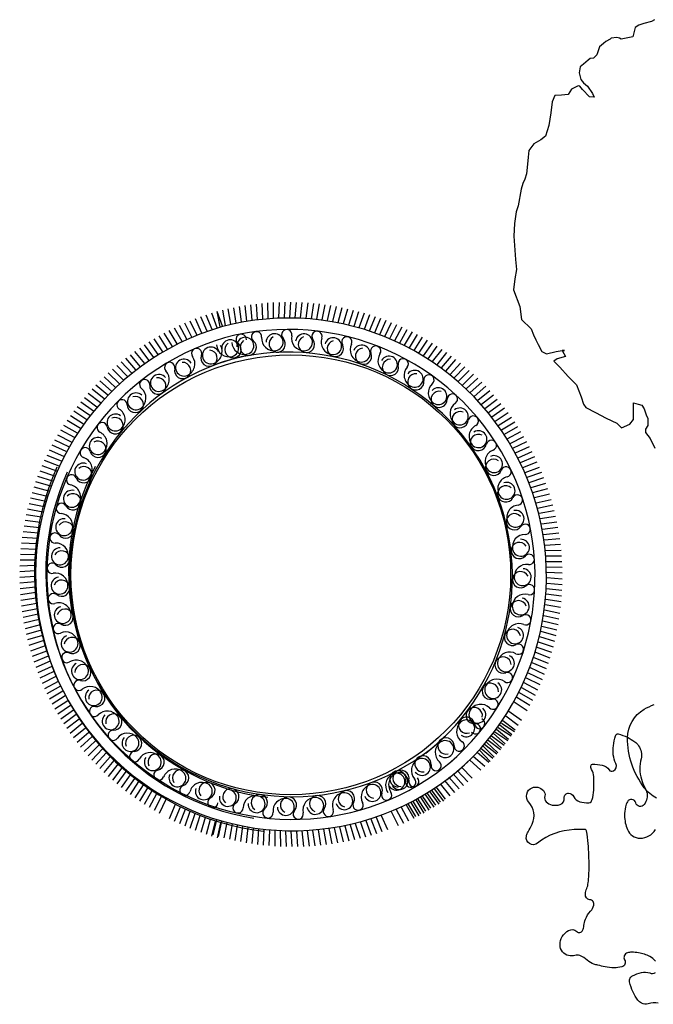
# Model space of a CAD drawing. Header units: inches. Extents: x 100794 to 106273, y 288 to 2276.
# Tile 25 of 149: x 102244 to 102281, y 748 to 806. Entities that reach past the tile are written whole.
import ezdxf

# ---------------------------------------------------------------- set-up
doc = ezdxf.new("R2010")
doc.units = ezdxf.units.IN
doc.header["$MEASUREMENT"] = 0
doc.layers.get('0').update_dxf_attribs({"linetype": 'CONTINUOUS'})

msp = doc.modelspace()

# ---------------------------------------------------------------- linework, layer by layer
at = {"color": 7}
for p, q in [((102257.46506, 788.18221), (102257.37632, 789.08478)), ((102257.77835, 788.23006), (102257.70853, 789.1343)), ((102258.09257, 788.27135), (102258.04171, 789.17685)), ((102258.40759, 788.30604), (102258.3757, 789.21241)), ((102258.72327, 788.33413), (102258.71037, 789.24097)), ((102259.03946, 788.35561), (102259.04556, 789.26251)), ((102259.35604, 788.37045), (102259.38112, 789.27703)), ((102259.67286, 788.37867), (102259.71692, 789.28452)), ((102259.98978, 788.38024), (102260.0528, 789.28498)), ((102260.30666, 788.37518), (102260.38862, 789.2784)), ((102260.62337, 788.36349), (102260.72423, 789.26479)), ((102260.93976, 788.34516), (102261.05947, 789.24415)), ((102261.2557, 788.32021), (102261.39422, 789.2165)), ((102261.57105, 788.28865), (102261.72831, 789.18184)), ((102261.88567, 788.2505), (102262.0616, 789.1402)), ((102262.19942, 788.20576), (102262.39394, 789.09158)), ((102262.51217, 788.15446), (102262.72519, 789.03601)), ((102255.4421, 787.69451), (102255.10175, 788.53515)), ((102255.7439, 787.79124), (102255.42123, 788.63883)), ((102255.9174, 787.84519), (102255.7348, 788.73354)), ((102256.04766, 787.88163), (102255.74282, 788.73579)), ((102256.22397, 787.92553), (102256.06002, 788.81751)), ((102256.53216, 787.99943), (102256.38692, 788.89466)), ((102256.84182, 788.06687), (102256.71537, 788.96494)), ((102257.15284, 788.1278), (102257.04522, 789.02832)), ((102262.82377, 788.09662), (102263.05521, 788.97352)), ((102263.13409, 788.03227), (102263.38385, 788.90414)), ((102263.443, 787.96144), (102263.71096, 788.82788)), ((102263.75035, 787.88415), (102264.0364, 788.74479)), ((102264.05602, 787.80045), (102264.36003, 788.6549)), ((102264.35987, 787.71035), (102264.68171, 788.55826)), ((102264.66177, 787.61392), (102265.00129, 788.4549)), ((102253.96708, 787.11731), (102253.54073, 787.91778)), ((102254.25712, 787.24506), (102253.84762, 788.05428)), ((102254.54977, 787.36671), (102254.15731, 788.18432)), ((102254.8449, 787.4822), (102254.46965, 788.30785)), ((102255.14239, 787.59148), (102254.78451, 788.42481)), ((102264.96158, 787.51118), (102265.31864, 788.34487)), ((102265.25917, 787.40219), (102265.63361, 788.22821)), ((102265.55442, 787.28699), (102265.94608, 788.10499)), ((102265.84719, 787.16563), (102266.25589, 787.97525)), ((102252.83558, 786.54647), (102252.34374, 787.30845)), ((102253.11391, 786.69803), (102252.63813, 787.47015)), ((102253.39535, 786.84374), (102252.93585, 787.62565)), ((102253.67978, 786.98352), (102253.23676, 787.77488)), ((102266.13735, 787.03817), (102266.56292, 787.83905)), ((102266.42478, 786.90466), (102266.86703, 787.69645)), ((102266.70935, 786.76516), (102267.16808, 787.54752)), ((102266.99094, 786.61973), (102267.46595, 787.39231)), ((102252.02048, 786.05727), (102251.48176, 786.78686)), ((102252.28874, 786.22601), (102251.76543, 786.96673)), ((102252.56048, 786.3891), (102252.05279, 787.14062)), ((102267.26941, 786.46843), (102267.76051, 787.23089)), ((102267.54466, 786.31134), (102268.05162, 787.06335)), ((102267.81656, 786.14851), (102268.33915, 786.88974)), ((102251.2377, 785.51785), (102250.65424, 786.21218)), ((102251.49484, 785.70311), (102250.92605, 786.4095)), ((102251.7558, 785.88294), (102251.20193, 786.60109)), ((102268.08499, 785.98003), (102268.62299, 786.71015)), ((102268.34983, 785.80596), (102268.90301, 786.52465)), ((102268.61097, 785.62638), (102269.17907, 786.33334)), ((102250.49034, 784.93035), (102249.86444, 785.58667)), ((102250.73534, 785.13138), (102250.12332, 785.80067)), ((102250.9845, 785.32725), (102250.38662, 786.0092)), ((102268.86829, 785.44138), (102269.45107, 786.13628)), ((102269.12168, 785.25102), (102269.71889, 785.93357)), ((102269.37103, 785.05541), (102269.9824, 785.72529)), ((102250.01324, 784.5131), (102249.3604, 785.14264)), ((102250.24961, 784.72422), (102249.61009, 785.36729)), ((102269.61623, 784.85461), (102270.24149, 785.51154)), ((102269.85716, 784.64872), (102270.49605, 785.29242)), ((102270.09374, 784.43783), (102270.74596, 785.068)), ((102249.33139, 783.8507), (102248.6403, 784.438)), ((102249.55403, 784.07624), (102248.8754, 784.67789)), ((102249.78135, 784.29708), (102249.11547, 784.9128)), ((102270.32584, 784.22203), (102270.99112, 784.83841)), ((102270.55338, 784.00142), (102271.23142, 784.60373)), ((102248.90051, 783.38587), (102248.18544, 783.94371)), ((102249.11352, 783.62054), (102248.41029, 784.19324)), ((102270.77624, 783.77609), (102271.46675, 784.36407)), ((102270.99434, 783.54615), (102271.69701, 784.11954)), ((102271.20757, 783.31168), (102271.92209, 783.87023)), ((102248.48948, 782.9034), (102247.75168, 783.43081)), ((102248.69247, 783.14679), (102247.96588, 783.68954)), ((102271.41584, 783.07281), (102272.14191, 783.61627)), ((102271.61907, 782.82962), (102272.35636, 783.35776)), ((102248.09902, 782.40415), (102247.33977, 782.9002)), ((102248.29163, 782.65582), (102247.54295, 783.16766)), ((102271.81716, 782.58223), (102272.56535, 783.09481)), ((102272.01003, 782.33075), (102272.76878, 782.82755)), ((102247.7298, 781.88898), (102246.95045, 782.3528)), ((102247.91171, 782.14849), (102247.14225, 782.62854)), ((102272.19758, 782.07528), (102272.96658, 782.55608)), ((102272.37975, 781.81594), (102273.15864, 782.28053)), ((102247.38248, 781.3588), (102246.58439, 781.78958)), ((102247.55336, 781.62571), (102246.76447, 782.07311)), ((102272.55644, 781.55284), (102273.3449, 782.00102)), ((102272.72759, 781.28611), (102273.52525, 781.71767)), ((102247.05766, 780.81454), (102246.24223, 781.21153)), ((102247.21722, 781.08837), (102246.41029, 781.50235)), ((102272.89311, 781.01584), (102273.69964, 781.4306)), ((102273.05294, 780.74217), (102273.86797, 781.13995)), ((102246.75592, 780.25716), (102245.92459, 780.61965)), ((102246.90387, 780.53743), (102246.08031, 780.91725)), ((102273.20699, 780.46521), (102274.03018, 780.84583)), ((102273.35522, 780.18508), (102274.1862, 780.54839)), ((102246.47779, 779.68763), (102245.632, 780.01499)), ((102246.61387, 779.97385), (102245.77513, 780.31886)), ((102273.49755, 779.90191), (102274.33595, 780.24773)), ((102273.63391, 779.61583), (102274.47938, 779.94401)), ((102246.22375, 779.10696), (102245.365, 779.39861)), ((102246.34773, 779.39863), (102245.49527, 779.7082)), ((102273.76425, 779.32695), (102274.61641, 779.63736)), ((102273.88852, 779.0354), (102274.74699, 779.3279)), ((102245.99425, 778.51616), (102245.12404, 778.77159)), ((102246.10591, 778.81276), (102245.24123, 779.08637)), ((102274.00665, 778.74132), (102274.87105, 779.01577)), ((102274.1186, 778.44482), (102274.98856, 778.70111)), ((102245.78969, 777.91626), (102244.90954, 778.13503)), ((102245.88883, 778.21728), (102245.01346, 778.45444)), ((102274.22431, 778.14605), (102275.09945, 778.38406)), ((102245.69688, 777.61323), (102244.81234, 777.81352)), ((102274.32374, 777.84513), (102275.20368, 778.06476)), ((102274.41685, 777.54219), (102275.30119, 777.74335)), ((102245.53039, 777.00167), (102244.63824, 777.16475)), ((102245.61043, 777.30832), (102244.7219, 777.49005)), ((102274.5036, 777.23737), (102275.39196, 777.41996)), ((102274.58394, 776.93079), (102275.47593, 777.09474)), ((102245.38966, 776.38368), (102244.49146, 776.50926)), ((102245.45679, 776.69341), (102244.56142, 776.83777)), ((102274.65784, 776.62261), (102275.55307, 776.76784)), ((102274.72528, 776.31294), (102275.62335, 776.43939)), ((102245.27493, 775.76034), (102244.37226, 775.84819)), ((102245.32903, 776.07261), (102244.4284, 776.17935)), ((102274.78621, 776.00193), (102275.68673, 776.10955)), ((102274.84062, 775.68971), (102275.7432, 775.77845)), ((102245.22738, 775.447), (102244.32307, 775.51593)), ((102274.88847, 775.37642), (102275.79271, 775.44623)), ((102245.15201, 774.81768), (102244.24561, 774.84868)), ((102245.1864, 775.13274), (102244.28085, 775.18271)), ((102274.92976, 775.0622), (102275.83526, 775.11306)), ((102274.96445, 774.74718), (102275.87082, 774.77906)), ((102245.10307, 774.18576), (102244.19617, 774.17878)), ((102245.12423, 774.50198), (102244.21738, 774.51399)), ((102274.99254, 774.4315), (102275.89938, 774.4444)), ((102275.01402, 774.1153), (102275.92093, 774.10921)), ((102245.08063, 773.55235), (102244.17481, 773.50739)), ((102245.08853, 773.86917), (102244.18197, 773.8432)), ((102275.02886, 773.79873), (102275.93545, 773.77364)), ((102275.03708, 773.48191), (102275.94293, 773.43784)), ((102245.07936, 773.23542), (102244.17469, 773.17151)), ((102245.08473, 772.91855), (102244.1816, 772.8357)), ((102275.03865, 773.16499), (102275.94339, 773.10196)), ((102245.09674, 772.60185), (102244.19554, 772.50011)), ((102275.0219, 772.5314), (102275.9232, 772.43054)), ((102275.03359, 772.8481), (102275.93681, 772.76614)), ((102245.11537, 772.28547), (102244.2165, 772.16488)), ((102245.14063, 771.96956), (102244.24448, 771.83017)), ((102274.97862, 771.89906), (102275.87491, 771.76055)), ((102275.00357, 772.215), (102275.90256, 772.09529)), ((102245.1725, 771.65424), (102244.27946, 771.49611)), ((102245.21096, 771.33966), (102244.32144, 771.16286)), ((102274.90891, 771.26909), (102275.79861, 771.09317)), ((102274.94706, 771.58371), (102275.84025, 771.42646)), ((102245.25601, 771.02595), (102244.37038, 770.83057)), ((102245.30761, 770.71326), (102244.42627, 770.49937)), ((102274.81287, 770.6426), (102275.69443, 770.42957)), ((102274.86417, 770.95534), (102275.74999, 770.76082)), ((102245.36575, 770.40171), (102244.48908, 770.16941)), ((102245.43041, 770.09145), (102244.55879, 769.84084)), ((102274.69069, 770.02067), (102275.56255, 769.77092)), ((102274.75504, 770.331), (102275.63194, 770.09955)), ((102245.50154, 769.78261), (102244.63537, 769.51381)), ((102245.57913, 769.47533), (102244.71878, 769.18844)), ((102274.61985, 769.71177), (102275.48629, 769.44381)), ((102245.66314, 769.16975), (102244.80898, 768.8649)), ((102245.75353, 768.86599), (102244.90594, 768.54332)), ((102274.45886, 769.09874), (102275.31331, 768.79473)), ((102274.54256, 769.40441), (102275.4032, 769.11836)), ((102245.85026, 768.56418), (102245.00961, 768.22384)), ((102274.27233, 768.49299), (102275.11331, 768.15347)), ((102274.36877, 768.79489), (102275.21667, 768.47306)), ((102245.95329, 768.26447), (102245.11995, 767.9066)), ((102246.06257, 767.96699), (102245.23691, 767.59174)), ((102274.0606, 767.89559), (102274.88663, 767.52115)), ((102274.1696, 768.19318), (102275.00328, 767.83612)), ((102246.17806, 767.67185), (102245.36044, 767.2794)), ((102246.2997, 767.37921), (102245.49049, 766.96971)), ((102273.82405, 767.30758), (102274.63366, 766.89887)), ((102273.9454, 767.60035), (102274.7634, 767.20869)), ((102246.42745, 767.08917), (102245.62699, 766.66282)), ((102246.56124, 766.80187), (102245.76988, 766.35885)), ((102273.56307, 766.72999), (102274.35486, 766.28774)), ((102273.69658, 767.01741), (102274.49746, 766.59185)), ((102246.70102, 766.51744), (102245.91912, 766.05794)), ((102246.84673, 766.23599), (102246.07462, 765.76022)), ((102273.27814, 766.16383), (102274.05072, 765.68881)), ((102273.42357, 766.44542), (102274.20593, 765.98668)), ((102246.9983, 765.95766), (102246.23632, 765.46582)), ((102247.15566, 765.68257), (102246.40415, 765.17488)), ((102247.31875, 765.41083), (102246.57804, 764.88751)), ((102273.12684, 765.88535), (102273.8893, 765.39426)), ((102247.4875, 765.14256), (102246.7579, 764.60385)), ((102247.66183, 764.87789), (102246.94367, 764.32402)), ((102272.63844, 765.06977), (102273.36856, 764.53177)), ((102272.80692, 765.3382), (102273.54815, 764.81561)), ((102247.84166, 764.61693), (102247.13526, 764.04814)), ((102248.02692, 764.35979), (102247.33259, 763.77633)), ((102272.09979, 764.28647), (102272.79469, 763.70369)), ((102272.19419, 764.39227), (102272.95261, 763.89496)), ((102272.2848, 764.54379), (102272.99175, 763.97569)), ((102272.38192, 764.64761), (102273.15059, 764.1663)), ((102272.46437, 764.80493), (102273.18307, 764.25176)), ((102248.21752, 764.10658), (102247.53556, 763.50871)), ((102248.41338, 763.85743), (102247.74409, 763.2454)), ((102271.71382, 763.78373), (102272.3837, 763.17236)), ((102271.8029, 763.89366), (102272.53983, 763.36503)), ((102271.90944, 764.03308), (102272.59198, 763.43587)), ((102272.00116, 764.14092), (102272.749, 763.62784)), ((102248.61442, 763.61243), (102247.9581, 762.98652)), ((102248.82054, 763.37169), (102248.17747, 762.73218)), ((102249.03166, 763.13533), (102248.40213, 762.48249)), ((102271.17768, 763.17756), (102271.87996, 762.6037)), ((102271.30713, 763.2976), (102271.95083, 762.65871)), ((102271.39107, 763.41188), (102272.10522, 762.85285)), ((102271.51302, 763.53854), (102272.16995, 762.91327)), ((102271.59951, 763.65062), (102272.32521, 763.10666)), ((102249.24769, 762.90343), (102248.63196, 762.23755)), ((102249.46852, 762.67612), (102248.86688, 761.99749)), ((102270.73641, 762.72258), (102271.41405, 762.11982)), ((102270.95943, 762.94776), (102271.64954, 762.35932)), ((102271.09624, 763.06103), (102271.72642, 762.4088)), ((102249.69407, 762.45347), (102249.10677, 761.76239)), ((102249.92423, 762.2356), (102249.35153, 761.53237)), ((102250.1589, 762.0226), (102249.60105, 761.30753)), ((102270.03977, 762.07576), (102270.67822, 761.43163)), ((102270.50873, 762.50213), (102271.17359, 761.8853)), ((102250.39798, 761.81456), (102249.85523, 761.08796)), ((102250.64136, 761.61157), (102250.11395, 760.87377)), ((102250.88895, 761.41372), (102250.3771, 760.66503)), ((102269.30388, 761.47395), (102269.90062, 760.791)), ((102269.55336, 761.6694), (102270.16427, 760.9991)), ((102269.79869, 761.87003), (102270.42351, 761.21267)), ((102251.14062, 761.2211), (102250.64456, 760.46186)), ((102251.39627, 761.0338), (102250.91622, 760.26433)), ((102251.65579, 760.85188), (102251.19196, 760.07254)), ((102268.4485, 760.80186), (102268.99342, 760.07688)), ((102268.53165, 760.91953), (102269.08434, 760.20047)), ((102268.79291, 761.09893), (102269.36054, 760.3916)), ((102269.05036, 761.28376), (102269.63267, 760.58847)), ((102251.91906, 760.67545), (102251.47165, 759.88656)), ((102252.18596, 760.50456), (102251.75518, 759.70648)), ((102252.45639, 760.33931), (102252.04242, 759.53237)), ((102267.45079, 760.25779), (102267.94136, 759.495)), ((102267.63761, 760.30572), (102268.13592, 759.54796)), ((102267.72614, 760.4147), (102268.23259, 759.66235)), ((102267.91135, 760.46543), (102268.42543, 759.71827)), ((102267.99815, 760.57734), (102268.52024, 759.83576)), ((102268.18169, 760.63083), (102268.7113, 759.8946)), ((102268.26669, 760.74564), (102268.8042, 760.01516)), ((102252.73022, 760.17975), (102252.33324, 759.36432)), ((102253.2876, 759.87801), (102252.92511, 759.04667)), ((102253.57091, 759.73596), (102253.22591, 758.89722)), ((102266.51101, 759.72525), (102266.94417, 758.92845)), ((102266.79716, 759.86148), (102267.24691, 759.07393)), ((102266.89052, 759.96144), (102267.34873, 759.17878)), ((102267.08039, 760.00368), (102267.54654, 759.22572)), ((102267.17221, 760.10668), (102267.6467, 759.33378)), ((102267.36058, 760.15179), (102267.84292, 759.38376)), ((102253.85713, 759.59988), (102253.52977, 758.75409)), ((102254.14614, 759.46982), (102253.83656, 758.61736)), ((102254.4378, 759.34584), (102254.14615, 758.48708)), ((102254.732, 759.22799), (102254.4584, 758.36332)), ((102255.02861, 759.11634), (102254.77317, 758.24612)), ((102265.04097, 759.13549), (102265.38847, 758.29778)), ((102265.33979, 759.24108), (102265.70476, 758.41083)), ((102265.93047, 759.47089), (102266.32989, 758.65665)), ((102266.22207, 759.59503), (102266.63845, 758.78933)), ((102255.32749, 759.01091), (102255.09033, 758.13554)), ((102255.6285, 758.91178), (102255.40973, 758.03163)), ((102255.68975, 758.99518), (102255.47849, 758.1132)), ((102255.93153, 758.81896), (102255.73124, 757.93443)), ((102255.99356, 758.90495), (102255.80082, 758.01874)), ((102256.29919, 758.82111), (102256.12505, 757.93106)), ((102256.60651, 758.74369), (102256.45105, 757.85018)), ((102256.91539, 758.67271), (102256.77867, 757.77615)), ((102257.22568, 758.60823), (102257.10777, 757.709)), ((102257.53726, 758.55025), (102257.43821, 757.64875)), ((102257.84998, 758.49882), (102257.76983, 757.59544)), ((102262.58436, 758.52027), (102262.78729, 757.63634)), ((102262.8966, 758.57454), (102263.118, 757.69505)), ((102263.20764, 758.63534), (102263.44741, 757.76068)), ((102263.51734, 758.70264), (102263.77537, 757.83319)), ((102263.82556, 758.7764), (102264.10174, 757.91255)), ((102264.13216, 758.85661), (102264.42638, 757.99873)), ((102264.43702, 758.94322), (102264.74914, 758.09169)), ((102264.74, 759.03619), (102265.06989, 758.19139)), ((102258.16371, 758.45394), (102258.1025, 757.54908)), ((102258.47832, 758.41565), (102258.43606, 757.5097)), ((102258.79365, 758.38395), (102258.77038, 757.47732)), ((102259.10958, 758.35886), (102259.1053, 757.45194)), ((102259.42597, 758.34039), (102259.44068, 757.43358)), ((102259.74267, 758.32856), (102259.77637, 757.42226)), ((102260.05955, 758.32336), (102260.11223, 757.41796)), ((102260.37647, 758.32479), (102260.4481, 757.4207)), ((102260.69329, 758.33287), (102260.78384, 757.43047)), ((102261.00988, 758.34757), (102261.1193, 757.44727)), ((102261.32608, 758.3689), (102261.45433, 757.47109)), ((102261.64177, 758.39686), (102261.7888, 757.50192)), ((102261.95681, 758.43141), (102262.12254, 757.53976)), ((102262.27105, 758.47256), (102262.45542, 757.58457))]:
    msp.add_line(p, q, dxfattribs=at)
msp.add_lwpolyline([(102281.33932, 805.82319), (102281.17741, 805.72599), (102280.72404, 805.59639), (102280.43259, 805.49919), (102280.20354, 805.36216), (102280.07401, 804.81134), (102279.87971, 804.77894), (102279.58826, 804.71414), (102279.39396, 804.68174), (102279.29681, 804.74654), (102279.13489, 804.77894), (102278.81106, 804.74654), (102278.74629, 804.68174), (102278.48722, 804.55214), (102278.35769, 804.42253), (102278.131, 804.22813), (102277.96909, 803.77452), (102277.77479, 803.58011), (102277.58049, 803.54771), (102277.45095, 803.45051), (102277.19189, 803.2237), (102276.99759, 803.0617), (102276.93282, 802.70529), (102276.93282, 802.70529), (102277.02997, 802.31648), (102277.19189, 802.12207), (102277.41857, 801.92766), (102277.71002, 801.50645), (102277.80717, 801.27965), (102277.5481, 801.31205), (102277.12712, 801.73326), (102277.12712, 801.73326), (102276.9652, 801.92766), (102276.86805, 801.96007), (102276.47945, 801.76566), (102276.28515, 801.44165), (102275.89655, 801.40925), (102275.50795, 801.37685), (102275.34603, 801.02044), (102275.28127, 800.37242), (102275.15173, 799.6272), (102274.95743, 799.01159), (102274.69837, 798.78478), (102274.27738, 798.55797), (102273.98593, 798.16916), (102273.95355, 797.78035), (102273.88878, 797.16474), (102273.8564, 796.80833), (102273.75925, 796.48432), (102273.62971, 796.22511), (102273.53256, 795.9011), (102273.37065, 794.92908), (102273.24111, 794.57267), (102273.14396, 793.89225), (102273.11158, 793.14703), (102273.14396, 792.59621), (102273.20873, 791.78619), (102273.2735, 791.20298), (102273.17635, 790.65216), (102273.0792, 790.00414), (102273.4678, 789.03212), (102273.56384, 788.27569), (102274.12119, 787.71804), (102274.26053, 787.36951), (102274.39986, 787.09068), (102274.5392, 786.81186), (102274.74821, 786.39362), (102275.02688, 786.25421), (102275.58423, 786.39362), (102275.93258, 786.46333), (102276.07191, 786.46333), (102275.93258, 786.46333), (102276.14158, 786.11479), (102275.6539, 785.97538), (102275.4449, 785.83597), (102275.79324, 785.48744), (102276.28092, 784.92979), (102276.7686, 784.44184), (102277.04728, 783.74478), (102277.18662, 783.32654), (102277.32595, 783.11742), (102277.8833, 782.83859), (102278.51032, 782.49006), (102279.13734, 782.21124), (102279.41601, 781.93241), (102279.90369, 782.14153), (102280.1127, 782.42036), (102280.1127, 782.55977), (102280.1127, 783.32654), (102280.1127, 783.39624), (102280.39138, 783.32654), (102280.60038, 783.25683), (102280.73972, 783.04771), (102280.87906, 782.62948), (102280.94873, 782.49006), (102280.94873, 782.07182), (102280.80939, 781.8627), (102280.80939, 781.65359), (102281.08806, 781.30505), (102281.36674, 780.7474)], dxfattribs=at)
for points in [[(102281.46201, 760.25754, -0.11069095), (102280.74234, 760.86877, -0.16297605), (102279.768, 763.77859, -0.2691922), (102280.74234, 765.4572, -0.03468537), (102281.3162, 765.73413, -0.08854497)], [(102281.39828, 750.70865, 0.11693394), (102281.06974, 750.98324, 0.07191499), (102280.41437, 751.20027, 0.04408154), (102280.00828, 751.23615, 0.07142464), (102279.75844, 751.20027, 0.49312037), (102279.59776, 750.78517, -0.50751117), (102279.43048, 750.38091, -0.05986522), (102278.98072, 750.32686, -0.05045912), (102278.44657, 750.38091, -0.01079009), (102278.0312, 750.47521, -0.01835717), (102277.79064, 750.54478, -0.10273161), (102277.41075, 750.7638, 0.08676904), (102276.97072, 751.0364, 0.17029601), (102276.68464, 751.04904, -0.13023466), (102276.31479, 751.0364, -0.34979235), (102275.81143, 751.66788, -0.2757348), (102276.31479, 752.51126, -0.3224576), (102276.79075, 752.44939, 0.50237269), (102277.13471, 752.51126, 0.09569254), (102277.21302, 752.79318, -0.07277536), (102277.29869, 753.16675, -0.10256946), (102277.60162, 753.63405, 0.14441275), (102277.79064, 753.98611, 0.43593056), (102277.55993, 754.31182, -0.40436836), (102277.29869, 754.6416, -0.07152846), (102277.37735, 754.96111, 0.06786452), (102277.46267, 755.29709, 0.02829987), (102277.51642, 756.24595, 0.01996759), (102277.46267, 757.59131, 0.0294253), (102277.35915, 758.3329, 0.2359095), (102277.29869, 758.41067, 0.11210982), (102277.26237, 758.41892, 0.00665403), (102276.64275, 758.41067, 0.16478922), (102274.50181, 757.62125, -0.70868031), (102273.84153, 758.02895, -0.00742956), (102273.84787, 758.056, -0.00740675), (102273.85504, 758.08293, -0.06692533), (102273.9403, 758.27996, 0.0275952), (102274.18301, 758.73842, 0.30079192), (102273.98568, 760.021, -0.5242518), (102274.18301, 760.86877, -0.15656029), (102274.51843, 760.89086, -0.14139944), (102274.83894, 760.70489, -0.26158759), (102274.92222, 760.38199, 0.2539481), (102275.00292, 760.0494, 0.16088613), (102275.35076, 759.85195, 0.13495094), (102275.82284, 759.88553, 0.35180973), (102276.06177, 760.27094, -0.4674), (102276.31479, 760.54102, -0.26826862), (102276.61978, 760.34091, 0.20882419), (102276.97072, 760.0494, 0.07046763), (102277.49313, 759.97541, 0.25854371), (102277.62666, 760.0494, 0.09056019), (102277.72462, 760.29599, 0.04140612), (102277.79064, 760.86877, 0.00799944), (102277.79647, 761.2329, 0.00999749), (102277.79064, 761.52426, 0.13738084), (102277.66163, 761.92282, -0.22929217), (102277.62666, 762.17975, -0.32455177), (102277.7161, 762.24464, -0.05708882), (102278.28259, 762.17975, -0.18133387), (102278.68583, 761.91157, 0.37305446), (102278.93852, 761.852, 0.40078989), (102279.08303, 762.27972, -0.15084195), (102278.93852, 763.32686, -0.02071488), (102279.05807, 763.90553, -0.14059161), (102279.10251, 763.98235, -0.25847899), (102279.22142, 764.01412, -0.05232026), (102279.75844, 763.81848, -0.04735267), (102280.18565, 763.55741, -0.07322854), (102280.41437, 763.32686, -0.22959137), (102280.55645, 762.56286, 0.1438357), (102280.57836, 761.36038, 0.04781152), (102280.78352, 760.87442, -0.07118183), (102280.90632, 760.54102, -0.11447431), (102280.90103, 760.23313, -0.09182496), (102280.74234, 759.88553, -0.64819681), (102280.24718, 759.98118, 0.68585432), (102279.75844, 760.0494, 0.07756212), (102279.64443, 759.73931, 0.04990114), (102279.59446, 759.23004, 0.04894252), (102279.63633, 758.81155, 0.04912051), (102279.75844, 758.41067, 0.30303217), (102280.50419, 757.913, 0.25956093), (102281.39828, 758.41067, 0.04358576)], [(102281.56226, 748.25056, 0.151366), (102280.98278, 748.21795, -0.22212207), (102280.57836, 748.25056, -0.10269721), (102280.37389, 748.43072, -0.04997837), (102280.08641, 748.90605, -0.06171548), (102279.88905, 749.5, -0.1739743), (102279.92242, 749.72542, -0.15521422), (102280.06185, 749.86098, -0.05363315), (102280.57836, 750.05316, -0.15716463), (102281.06628, 750.02252, 0.23760236), (102281.39828, 750.05316, 0.2585918)]]:
    msp.add_lwpolyline(points, format="xyb", dxfattribs=at)
msp.add_circle((102260.04868, 773.32755), 12.87282, dxfattribs=at)
for centre, radius, start, end in [((102259.90659, 773.24818), 15.10925, 308.0032348, 105.0280269), ((102260.21134, 773.33343), 15.10925, 106.2280585, 263.2528506), ((102259.90659, 773.24818), 14.44433, 310.518422, 105.0004052), ((102257.14638, 787.11599), 0.30047, 355.2951115, 231.7802181), ((102258.03987, 787.26076), 0.30047, 355.2951115, 231.7802181), ((102259.10004, 786.94365), 0.49545, 278.0420767, 179.7214777), ((102259.81084, 787.38423), 0.30047, 348.0951115, 224.5802181), ((102260.81945, 787.17159), 0.73032, 168.0951115, 270.8420766), ((102260.8229, 786.93674), 0.49545, 270.8420766, 172.5214777), ((102261.58331, 787.28476), 0.30047, 340.8951115, 217.3802181), ((102260.21134, 773.33343), 14.44433, 106.2556802, 260.7376634), ((102255.30034, 786.39393), 0.73032, 286.0140087, 28.7609739), ((102256.43467, 786.81641), 0.73032, 182.4951115, 285.2420766), ((102256.49641, 786.5898), 0.49545, 285.2420766, 186.9214777), ((102256.66567, 786.50555), 0.47653, 126.2143195, 51.7802181), ((102257.32816, 786.96118), 0.73032, 182.4951115, 285.2420766), ((102257.3899, 786.73457), 0.49545, 285.2420766, 186.9214777), ((102257.55916, 786.65032), 0.47653, 126.2143195, 51.7802181), ((102259.06718, 787.17621), 0.73032, 175.2951115, 278.0420767), ((102259.25741, 786.83885), 0.47653, 119.0143195, 44.5802181), ((102260.96589, 786.81305), 0.47653, 111.8143195, 37.3802181), ((102262.55732, 786.94739), 0.73032, 160.8951115, 263.6420766), ((102262.53131, 786.71396), 0.49545, 263.6420766, 165.3214777), ((102262.65767, 786.57332), 0.47653, 104.6143195, 30.1802181), ((102263.32934, 786.96393), 0.30047, 333.6951115, 210.1802181), ((102264.25338, 786.50714), 0.73032, 153.6951115, 256.4420767), ((102264.19832, 786.27881), 0.49545, 256.4420767, 158.1214777), ((102265.02139, 786.42679), 0.30047, 326.4951115, 202.9802181), ((102260.21134, 773.33343), 13.11449, 102.0043562, 263.417953), ((102254.53649, 786.28075), 0.30047, 339.4758673, 215.9609739), ((102255.26416, 786.00833), 0.47653, 159.4758673, 85.0417659), ((102255.36514, 786.16818), 0.49545, 24.3346077, 286.0140087), ((102259.90659, 773.24818), 13.11449, 307.8381323, 109.2517292), ((102264.30606, 786.12344), 0.47653, 97.4143195, 22.9802181), ((102265.88089, 785.85779), 0.73032, 146.4951115, 249.2420767), ((102252.9585, 785.46741), 0.30047, 346.6758673, 223.1609739), ((102253.71458, 785.28834), 0.47653, 166.6758673, 92.2417659), ((102253.79473, 785.45958), 0.49545, 31.5346077, 293.2140087), ((102253.70215, 785.67544), 0.73032, 293.2140087, 35.9609739), ((102265.79765, 785.63817), 0.49545, 249.2420767, 150.9214777), ((102265.88506, 785.47052), 0.47653, 90.2143195, 15.7802181), ((102266.63277, 785.68182), 0.30047, 319.2951115, 195.7802181), ((102252.32552, 784.55975), 0.49545, 38.7346077, 300.4140087), ((102252.20662, 784.7623), 0.73032, 300.4140087, 43.1609739), ((102267.41419, 785.00958), 0.73032, 139.2951115, 242.0420767), ((102267.36979, 784.62484), 0.47653, 83.0143195, 8.5802181), ((102267.30408, 784.80212), 0.49545, 242.0420767, 143.7214777), ((102268.13809, 784.74076), 0.30047, 312.0951115, 188.5802181), ((102251.4949, 784.4627), 0.30047, 353.8758673, 230.3609739), ((102252.26746, 784.37981), 0.47653, 173.8758673, 99.4417659), ((102268.82908, 783.97589), 0.73032, 132.0951115, 234.8420767), ((102250.98067, 783.48287), 0.49545, 45.9346077, 307.6140087), ((102250.83732, 783.66892), 0.73032, 307.6140087, 50.3609739), ((102268.73681, 783.59975), 0.47653, 75.8143195, 1.3802181), ((102268.69384, 783.78386), 0.49545, 234.8420767, 136.5214777), ((102269.51358, 783.61846), 0.30047, 304.8951115, 181.3802181), ((102250.16877, 783.28249), 0.30047, 1.0758673, 237.5609739), ((102250.94563, 783.29708), 0.47653, 181.0758673, 106.6417659), ((102270.10327, 782.77301), 0.73032, 124.8951115, 227.6420767), ((102249.78139, 782.24593), 0.49545, 53.1346077, 314.8140087), ((102249.61585, 782.41255), 0.73032, 314.8140087, 57.5609739), ((102269.96458, 782.4114), 0.47653, 68.6143195, 354.1802181), ((102269.94502, 782.59945), 0.49545, 227.6420767, 129.3214777), ((102249.00101, 781.94537), 0.30047, 8.2758673, 244.7609739), ((102249.76991, 782.05721), 0.47653, 188.2758673, 113.8417659), ((102270.73757, 782.33261), 0.30047, 297.6951115, 174.1802181), ((102248.56149, 781.01299), 0.73032, 322.0140087, 64.7609739), ((102271.21664, 781.41992), 0.73032, 117.6951115, 220.4420767), ((102271.03372, 781.07854), 0.47653, 61.4143195, 346.9802181), ((102271.03789, 781.26757), 0.49545, 220.4420767, 122.1214777), ((102248.7466, 780.86843), 0.49545, 60.3346077, 322.0140087), ((102248.75886, 780.67976), 0.47653, 195.4758673, 121.0417659), ((102271.79074, 780.9035), 0.30047, 290.4951115, 166.9802181), ((102248.01004, 780.47243), 0.30047, 15.4758673, 251.9609739), ((102272.15165, 779.93796), 0.73032, 110.4951115, 213.2420767), ((102247.89262, 779.3721), 0.49545, 67.5346077, 329.2140087), ((102247.69084, 779.49232), 0.73032, 329.2140087, 71.9609739), ((102271.92739, 779.6222), 0.47653, 54.2143195, 339.7802181), ((102271.95521, 779.80921), 0.49545, 213.2420767, 114.9214777), ((102260.14943, 773.45538), 15.10925, 155.9166651, 312.9414573), ((102260.14943, 773.45538), 14.44433, 155.9442869, 310.4262701), ((102260.14943, 773.45538), 13.11449, 151.6929629, 313.1065597), ((102247.92843, 779.18646), 0.47653, 202.6758673, 128.2417659), ((102272.6565, 779.35365), 0.30047, 283.2951115, 159.7802181), ((102247.2115, 778.88691), 0.30047, 22.6758673, 259.1609739), ((102272.89355, 778.3505), 0.73032, 103.2951115, 206.0420767), ((102272.68252, 778.24738), 0.49545, 206.0420767, 107.7214777), ((102247.23291, 777.78054), 0.49545, 74.7346077, 336.4140087), ((102247.01766, 777.87452), 0.73032, 336.4140087, 79.1609739), ((102272.63148, 778.06533), 0.47653, 47.0143195, 332.5802181), ((102246.61797, 777.21381), 0.30047, 29.8758673, 266.3609739), ((102247.29171, 777.60085), 0.47653, 209.8758673, 135.4417659), ((102273.32118, 777.70752), 0.30047, 276.0951115, 152.5802181), ((102273.43063, 776.68257), 0.73032, 96.0951115, 198.8420767), ((102273.20834, 776.60671), 0.49545, 198.8420767, 100.5214777), ((102246.77788, 776.11885), 0.49545, 81.9346077, 343.6140087), ((102246.85873, 775.94794), 0.47653, 217.0758673, 142.6417659), ((102246.55254, 776.1851), 0.73032, 343.6140087, 86.3609739), ((102273.13489, 776.4325), 0.47653, 39.8143195, 325.3802181), ((102246.23882, 775.47951), 0.30047, 37.0758673, 273.5609739), ((102273.77431, 775.99106), 0.30047, 268.8951115, 145.3802181), ((102273.42968, 774.74944), 0.47653, 32.6143195, 318.1802181), ((102273.75443, 774.96047), 0.73032, 88.8951115, 191.6420767), ((102273.52439, 774.91308), 0.49545, 191.6420767, 93.3214777), ((102246.5347, 774.41322), 0.49545, 89.1346077, 350.8140087), ((102246.63634, 774.2538), 0.47653, 224.2758673, 149.8417659), ((102246.30284, 774.45072), 0.73032, 350.8140087, 93.5609739), ((102274.00873, 774.23135), 0.30047, 261.6951115, 138.1802181), ((102246.08002, 773.71137), 0.30047, 44.2758673, 280.7609739), ((102273.5112, 773.04271), 0.47653, 25.4143195, 310.9802181), ((102273.85985, 773.21138), 0.73032, 81.6951115, 184.4420767), ((102273.62568, 773.19318), 0.49545, 184.4420767, 86.1214777), ((102246.50721, 772.69057), 0.49545, 96.3346077, 358.0140087), ((102246.27248, 772.69871), 0.73032, 358.0140087, 100.7609739), ((102246.62802, 772.54514), 0.47653, 231.4758673, 157.0417659), ((102274.02076, 772.45613), 0.30047, 254.4951115, 130.9802181), ((102246.14408, 771.93726), 0.30047, 51.4758673, 287.9609739), ((102273.37818, 771.33922), 0.47653, 18.2143195, 303.7802181), ((102273.51061, 771.47416), 0.49545, 177.2420767, 78.9214777), ((102273.74521, 771.46286), 0.73032, 74.4951115, 177.2420767), ((102246.69584, 770.97806), 0.49545, 103.5346077, 5.2140087), ((102246.46194, 770.95671), 0.73032, 5.2140087, 107.9609739), ((102246.83393, 770.84892), 0.47653, 238.6758673, 164.2417659), ((102273.81019, 770.6934), 0.30047, 247.2951115, 123.7802181), ((102246.42999, 770.18518), 0.30047, 58.6758673, 295.1609739), ((102273.03269, 769.66584), 0.47653, 11.0143195, 296.5802181), ((102273.18099, 769.78311), 0.49545, 170.0420767, 71.7214777), ((102273.41233, 769.7425), 0.73032, 67.2951115, 170.0420767), ((102246.86824, 769.2522), 0.73032, 12.4140087, 115.1609739), ((102247.09762, 769.30269), 0.49545, 110.7346077, 12.4140087), ((102247.25081, 769.19187), 0.47653, 245.8758673, 171.4417659), ((102273.38036, 768.97096), 0.30047, 240.0951115, 116.5802181), ((102246.93324, 768.48274), 0.30047, 65.8758673, 302.3609739), ((102247.48497, 767.61204), 0.73032, 19.6140087, 122.3609739), ((102272.4802, 768.04895), 0.47653, 3.8143195, 289.3802181), ((102272.64203, 768.14671), 0.49545, 162.8420767, 64.5214777), ((102272.86645, 768.07742), 0.73032, 60.0951115, 162.8420767), ((102247.70621, 767.69089), 0.49545, 117.9346077, 19.6140087), ((102247.87208, 767.60015), 0.47653, 253.0758673, 178.6417659), ((102247.64589, 766.8568), 0.30047, 73.0758673, 309.5609739), ((102272.11619, 766.49389), 0.73032, 52.8951115, 155.6420767), ((102272.73804, 767.31598), 0.30047, 232.8951115, 109.3802181), ((102248.3024, 766.06212), 0.73032, 26.8140087, 129.5609739), ((102248.51201, 766.16807), 0.49545, 125.1346077, 26.8140087), ((102248.68795, 766.09883), 0.47653, 260.2758673, 185.8417659), ((102271.72942, 766.51405), 0.47653, 356.6143195, 282.1802181), ((102271.90223, 766.59076), 0.49545, 155.6420767, 57.3214777), ((102271.89336, 765.75455), 0.30047, 225.6951115, 102.1802181), ((102248.55671, 765.333), 0.30047, 80.2758673, 316.7609739), ((102270.79218, 765.08536), 0.47653, 349.4143195, 274.9802181), ((102270.97324, 765.13981), 0.49545, 148.4420767, 50.1214777), ((102271.17338, 765.01688), 0.73032, 45.6951115, 148.4420767), ((102249.30764, 764.62687), 0.73032, 34.0140087, 136.7609739), ((102249.50232, 764.75826), 0.49545, 132.3346077, 34.0140087), ((102249.68555, 764.71162), 0.47653, 267.4758673, 193.0417659), ((102270.33853, 764.52552), 0.47653, 6.9811053, 292.5470039), ((102270.32278, 764.33711), 0.49545, 231.8398457, 133.5192467), ((102271.10976, 764.61996), 0.30047, 186.9811053, 63.4662119), ((102270.48452, 764.1668), 0.73032, 133.5192467, 236.2662119), ((102270.85964, 764.3113), 0.30047, 218.4951115, 94.9802181), ((102249.65133, 763.93538), 0.30047, 87.4758673, 323.9609739), ((102250.48484, 763.32893), 0.73032, 41.2140087, 143.9609739), ((102250.66152, 763.48368), 0.49545, 139.5346077, 41.2140087), ((102250.84915, 763.46037), 0.47653, 274.6758673, 200.2417659), ((102269.1351, 763.31254), 0.47653, 359.7811053, 285.3470039), ((102269.23497, 762.93834), 0.73032, 126.3192467, 229.0662119), ((102269.09586, 763.12759), 0.49545, 224.6398457, 126.3192467), ((102269.91209, 763.30957), 0.30047, 179.7811053, 56.2662119), ((102250.91249, 762.68596), 0.30047, 94.6758673, 331.1609739), ((102251.81543, 762.18876), 0.73032, 48.4140087, 151.1609739), ((102251.97133, 762.36444), 0.49545, 146.7346077, 48.4140087), ((102252.16039, 762.36483), 0.47653, 281.8758673, 207.4417659), ((102267.78913, 762.25995), 0.47653, 352.5811053, 278.1470039), ((102267.72703, 762.08137), 0.49545, 217.4398457, 119.1192467), ((102253.27843, 761.22436), 0.73032, 55.6140087, 158.3609739), ((102267.84132, 761.87618), 0.73032, 119.1192467, 221.8662119), ((102268.55962, 762.15962), 0.30047, 172.5811053, 49.0662119), ((102252.32029, 761.60447), 0.30047, 101.8758673, 338.3609739), ((102253.41108, 761.41819), 0.49545, 153.9346077, 55.6140087), ((102253.59861, 761.44227), 0.47653, 289.0758673, 214.6417659), ((102266.32553, 760.99707), 0.73032, 111.9192467, 214.6662119), ((102266.50488, 761.03351), 0.73032, 112.5026154, 215.2495806), ((102266.23785, 761.21497), 0.49545, 210.2398457, 111.9192467), ((102266.32185, 761.38435), 0.47653, 345.3811053, 270.9470039), ((102266.41499, 761.2505), 0.49545, 210.8232144, 112.5026154), ((102266.49726, 761.42073), 0.47653, 345.964474, 271.5303726), ((102267.07369, 761.18825), 0.30047, 165.3811053, 41.8662119), ((102267.25106, 761.23229), 0.30047, 165.964474, 42.4495806), ((102253.85254, 760.70794), 0.30047, 109.0758673, 345.5609739), ((102254.85077, 760.45092), 0.73032, 62.8140087, 165.5609739), ((102254.95808, 760.65984), 0.49545, 161.1346077, 62.8140087), ((102255.14111, 760.70724), 0.47653, 296.2758673, 221.8417659), ((102256.53851, 760.33711), 0.47653, 302.7644739, 228.3303726), ((102264.89789, 760.33491), 0.73032, 105.3026154, 208.0495806), ((102264.83591, 760.56145), 0.49545, 203.6232144, 105.3026154), ((102264.93886, 760.72003), 0.47653, 338.7644739, 264.3303725), ((102255.48508, 760.01053), 0.30047, 116.2758673, 352.7609739), ((102256.36201, 760.26933), 0.49545, 167.6232144, 69.3026154), ((102257.9897, 759.67024), 0.73032, 76.5026154, 179.2495806), ((102258.04452, 759.89862), 0.49545, 174.8232144, 76.5026154), ((102258.21114, 759.98799), 0.47653, 309.9644739, 235.5303726), ((102259.73447, 759.50825), 0.73032, 83.7026154, 186.4495806), ((102259.76023, 759.7417), 0.49545, 182.0232144, 83.7026154), ((102259.91433, 759.85125), 0.47653, 317.164474, 242.7303726), ((102261.48578, 759.56622), 0.73032, 90.9026154, 193.6495806), ((102261.48208, 759.80106), 0.49545, 189.2232144, 90.9026154), ((102261.62124, 759.92905), 0.47653, 324.364474, 249.9303725), ((102263.21602, 759.84323), 0.73032, 98.1026154, 200.8495806), ((102263.18291, 760.07575), 0.49545, 196.4232144, 98.1026154), ((102263.30493, 760.22018), 0.47653, 331.564474, 257.1303726), ((102265.6631, 760.4386), 0.30047, 158.7644739, 35.2495806), ((102256.95901, 759.68374), 0.30047, 122.7644739, 359.2495806), ((102262.25273, 759.47636), 0.30047, 144.364474, 20.8495806), ((102263.98819, 759.8502), 0.30047, 151.564474, 28.0495806), ((102258.71021, 759.39246), 0.30047, 129.9644739, 6.4495806), ((102260.48411, 759.32297), 0.30047, 137.164474, 13.6495806)]:
    msp.add_arc(centre, radius, start, end, dxfattribs=at)

doc.saveas('drawing.dxf')
